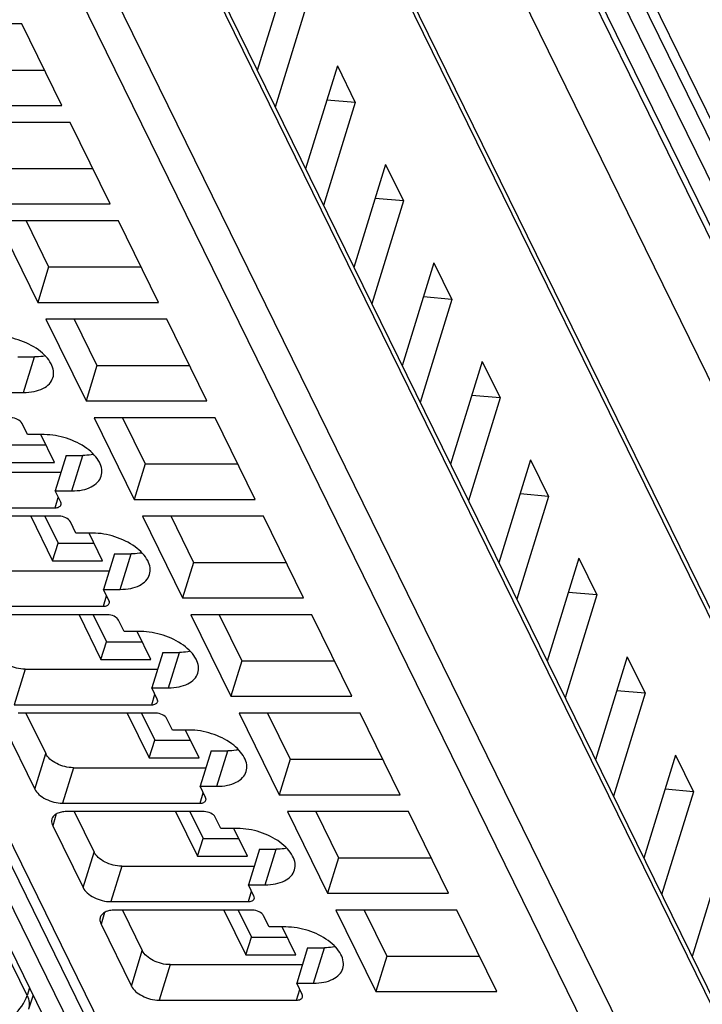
# Model space of a CAD drawing. Header units: millimetres. Extents: x 0 to 841, y 0 to 594.
# Tile 51 of 237: x 332 to 347, y 33 to 55. Entities that reach past the tile are written whole.
import ezdxf

# ---------------------------------------------------------------- set-up
doc = ezdxf.new("R2010")
doc.units = ezdxf.units.MM
doc.header["$LTSCALE"] = 46.255
doc.layers.get('0').update_dxf_attribs({"linetype": 'CONTINUOUS'})

msp = doc.modelspace()

# ---------------------------------------------------------------- linework, layer by layer
at = {"color": 9, "linetype": 'CONTINUOUS'}
for p, q in [((332.14662, 33.68029), (305.37486, 88.23541)), ((355.44946, 33.68029), (328.6777, 88.23541)), ((306.38163, 87.45865), (333.15342, 32.90348)), ((354.28841, 32.90348), (327.51662, 87.45865)), ((329.68447, 87.45865), (356.45626, 32.90348)), ((349.40741, 37.61283), (327.62742, 81.99579)), ((348.23159, 31.51324), (326.14656, 76.5178)), ((325.15068, 73.93864), (347.47975, 28.43679)), ((346.89818, 28.04512), (324.56912, 73.54697)), ((314.37288, 72.5524), (335.72581, 29.0397)), ((337.67572, 72.5524), (359.02865, 29.0397)), ((332.06804, 47.00423), (332.31011, 47.78756)), ((333.13569, 44.82859), (333.37775, 45.61192)), ((332.76608, 44.45563), (332.83726, 44.68596)), ((334.20333, 42.65296), (334.4454, 43.43629)), ((333.83372, 42.27999), (333.9049, 42.51033)), ((335.27098, 40.47732), (335.51305, 41.26065)), ((332.10393, 40.88769), (331.86187, 40.10436)), ((334.90137, 40.10436), (334.97255, 40.33469)), ((332.31646, 38.23953), (332.55853, 39.02286)), ((336.33863, 38.30169), (336.58069, 39.08502)), ((333.17158, 38.71205), (332.92951, 37.92872)), ((335.96902, 37.92872), (336.0402, 38.15906)), ((332.79306, 37.69044), (332.71302, 37.43144)), ((333.38411, 36.06389), (333.62618, 36.84722)), ((337.40627, 36.12605), (337.64834, 36.90938)), ((334.23923, 36.53642), (333.99716, 35.75309)), ((337.03666, 35.75309), (337.10784, 35.98343)), ((333.8607, 35.5148), (333.78066, 35.2558)), ((334.45176, 33.88826), (334.69382, 34.67159)), ((338.47392, 33.95042), (338.71599, 34.73375)), ((335.30687, 34.36078), (335.06481, 33.57745)), ((332.20165, 33.84966), (332.14662, 33.68029)), ((338.10431, 33.57745), (338.17549, 33.80779))]:
    msp.add_line(p, q, dxfattribs=at)
at = {"color": 7, "linetype": 'CONTINUOUS'}
for p, q in [((305.72597, 87.80143), (332.49775, 33.24627)), ((329.02881, 87.80143), (355.80059, 33.24627)), ((327.61576, 82.21606), (349.39574, 37.8331)), ((326.13513, 76.73367), (348.22016, 31.72911)), ((314.04505, 72.72379), (335.39798, 29.21109)), ((337.34789, 72.72379), (358.70082, 29.21109)), ((337.93577, 56.3938), (337.2328, 54.119)), ((338.33232, 55.58571), (337.62935, 53.3109)), ((332.03256, 55.14732), (329.36148, 55.14732)), ((332.91718, 53.34465), (332.03256, 55.14732)), ((339.00341, 54.21817), (338.30044, 51.94336)), ((339.00341, 54.21817), (339.39997, 53.41007)), ((330.48817, 54.12798), (332.53278, 54.12798)), ((330.2461, 53.34465), (332.91718, 53.34465)), ((339.39997, 53.41007), (338.697, 51.13527)), ((339.39997, 53.41007), (338.77081, 53.46547)), ((333.1002, 52.97168), (330.42912, 52.97168)), ((333.98482, 51.16902), (333.1002, 52.97168)), ((340.07106, 52.04253), (339.36809, 49.76773)), ((340.07106, 52.04253), (340.46761, 51.23444)), ((331.55581, 51.95234), (333.60042, 51.95234)), ((331.31375, 51.16902), (333.98482, 51.16902)), ((340.46761, 51.23444), (339.76465, 48.95963)), ((340.46761, 51.23444), (339.83846, 51.28984)), ((334.16785, 50.79605), (331.49677, 50.79605)), ((331.49677, 50.79605), (332.38139, 48.99338)), ((332.12324, 50.79605), (332.62346, 49.77671)), ((335.05247, 48.99338), (334.16785, 50.79605)), ((341.13871, 49.8669), (340.43574, 47.59209)), ((341.13871, 49.8669), (341.53526, 49.05881)), ((332.62346, 49.77671), (332.38139, 48.99338)), ((332.62346, 49.77671), (334.66807, 49.77671)), ((332.38139, 48.99338), (335.05247, 48.99338)), ((341.53526, 49.05881), (340.83229, 46.784)), ((341.53526, 49.05881), (340.90611, 49.1142)), ((335.23549, 48.62041), (332.56442, 48.62041)), ((332.56442, 48.62041), (333.44904, 46.81775)), ((333.19089, 48.62041), (333.69111, 47.60107)), ((336.12012, 46.81775), (335.23549, 48.62041)), ((331.94168, 47.78756), (332.31011, 47.78756)), ((342.20635, 47.69126), (341.50338, 45.41646)), ((342.20635, 47.69126), (342.60291, 46.88317)), ((333.69111, 47.60107), (333.44904, 46.81775)), ((333.69111, 47.60107), (335.73572, 47.60107)), ((331.69962, 47.00423), (332.06804, 47.00423)), ((333.44904, 46.81775), (336.12012, 46.81775)), ((342.60291, 46.88317), (341.89994, 44.60836)), ((342.60291, 46.88317), (341.97375, 46.93857)), ((336.30314, 46.44478), (333.63206, 46.44478)), ((333.63206, 46.44478), (334.51669, 44.64211)), ((334.25853, 46.44478), (334.75875, 45.42544)), ((337.18776, 44.64211), (336.30314, 46.44478)), ((332.15718, 46.07181), (332.03516, 46.32046)), ((332.5256, 46.07181), (332.15718, 46.07181)), ((332.74969, 45.45652), (332.44774, 46.07181)), ((331.76545, 45.84818), (332.55749, 45.84818)), ((333.00933, 45.61192), (332.76726, 44.82859)), ((333.00933, 45.61192), (333.37775, 45.61192)), ((343.274, 45.51563), (342.57103, 43.24082)), ((343.274, 45.51563), (343.67055, 44.70754)), ((331.64441, 45.45652), (332.74969, 45.45652)), ((334.75875, 45.42544), (334.51669, 44.64211)), ((334.75875, 45.42544), (336.80336, 45.42544)), ((329.96864, 45.23895), (332.89407, 45.23895)), ((332.88928, 44.57995), (332.76726, 44.82859)), ((332.76726, 44.82859), (333.13569, 44.82859)), ((334.51669, 44.64211), (337.18776, 44.64211)), ((343.67055, 44.70754), (342.96758, 42.43273)), ((343.67055, 44.70754), (343.0414, 44.76293)), ((329.72658, 44.45563), (332.76608, 44.45563)), ((332.85759, 44.26915), (329.81809, 44.26915)), ((332.22709, 44.26915), (332.71206, 43.28088)), ((332.54033, 44.26915), (332.83309, 43.67255)), ((337.37079, 44.26915), (334.69971, 44.26915)), ((334.69971, 44.26915), (335.58433, 42.46648)), ((335.3232, 44.27521), (335.8264, 43.2498)), ((338.25541, 42.46648), (337.37079, 44.26915)), ((333.22483, 43.89618), (333.10281, 44.14482)), ((333.59325, 43.89618), (333.22483, 43.89618)), ((333.81733, 43.28088), (333.51539, 43.89618)), ((332.71206, 43.28088), (332.83309, 43.67255)), ((332.83309, 43.67255), (333.62513, 43.67255)), ((334.07698, 43.43629), (333.83491, 42.65296)), ((334.07698, 43.43629), (334.4454, 43.43629)), ((344.34164, 43.33999), (343.63868, 41.06519)), ((344.34164, 43.33999), (344.7382, 42.5319)), ((332.71206, 43.28088), (333.81733, 43.28088)), ((335.8264, 43.2498), (335.58433, 42.46648)), ((335.8264, 43.2498), (337.87101, 43.2498)), ((331.03629, 43.06332), (333.96172, 43.06332)), ((333.95693, 42.40432), (333.83491, 42.65296)), ((333.83491, 42.65296), (334.20333, 42.65296)), ((335.58433, 42.46648), (338.25541, 42.46648)), ((344.7382, 42.5319), (344.03523, 40.25709)), ((344.7382, 42.5319), (344.10904, 42.5873)), ((330.79422, 42.27999), (333.83372, 42.27999)), ((333.92524, 42.09351), (330.88573, 42.09351)), ((333.29474, 42.09351), (333.77971, 41.10525)), ((333.60797, 42.09351), (333.90074, 41.49691)), ((338.43843, 42.09351), (335.76736, 42.09351)), ((335.76736, 42.09351), (336.65198, 40.29084)), ((336.39382, 42.09351), (336.89405, 41.07417)), ((339.32306, 40.29084), (338.43843, 42.09351)), ((334.29247, 41.72054), (334.17046, 41.96919)), ((334.6609, 41.72054), (334.29247, 41.72054)), ((334.88498, 41.10525), (334.58304, 41.72054)), ((333.77971, 41.10525), (333.90074, 41.49691)), ((333.90074, 41.49691), (334.69278, 41.49691)), ((335.14462, 41.26065), (334.90256, 40.47732)), ((335.14462, 41.26065), (335.51305, 41.26065)), ((345.40929, 41.16436), (344.70632, 38.88955)), ((345.40929, 41.16436), (345.80585, 40.35627)), ((333.77971, 41.10525), (334.88498, 41.10525)), ((336.89405, 41.07417), (336.65198, 40.29084)), ((336.89405, 41.07417), (338.93865, 41.07417)), ((332.10393, 40.88769), (335.02937, 40.88769)), ((335.02457, 40.22868), (334.90256, 40.47732)), ((334.90256, 40.47732), (335.27098, 40.47732)), ((336.65198, 40.29084), (339.32306, 40.29084)), ((345.80585, 40.35627), (345.10288, 38.08146)), ((345.80585, 40.35627), (345.17669, 40.41166)), ((331.86187, 40.10436), (334.90137, 40.10436)), ((334.99288, 39.91788), (331.95338, 39.91788)), ((332.11932, 39.91788), (332.55853, 39.02286)), ((334.36239, 39.91788), (334.84735, 38.92961)), ((334.67562, 39.91788), (334.96839, 39.32128)), ((339.50608, 39.91788), (336.835, 39.91788)), ((336.835, 39.91788), (337.71963, 38.11521)), ((337.46147, 39.91788), (337.96169, 38.89853)), ((340.3907, 38.11521), (339.50608, 39.91788)), ((331.64537, 39.60707), (332.31646, 38.23953)), ((335.36012, 39.54491), (335.2381, 39.79355)), ((335.72854, 39.54491), (335.36012, 39.54491)), ((335.95263, 38.92961), (335.65068, 39.54491)), ((334.84735, 38.92961), (334.96839, 39.32128)), ((334.96839, 39.32128), (335.76043, 39.32128)), ((336.21227, 39.08502), (335.9702, 38.30169)), ((336.21227, 39.08502), (336.58069, 39.08502)), ((346.47694, 38.98872), (345.77397, 36.71392)), ((346.47694, 38.98872), (346.87349, 38.18063)), ((334.84735, 38.92961), (335.95263, 38.92961)), ((337.96169, 38.89853), (337.71963, 38.11521)), ((337.96169, 38.89853), (340.0063, 38.89853)), ((333.17158, 38.71205), (336.09701, 38.71205)), ((336.09222, 38.05305), (335.9702, 38.30169)), ((335.9702, 38.30169), (336.33863, 38.30169)), ((337.71963, 38.11521), (340.3907, 38.11521)), ((346.87349, 38.18063), (346.17052, 35.90583)), ((346.87349, 38.18063), (346.24434, 38.23603)), ((332.92951, 37.92872), (335.96902, 37.92872)), ((336.06053, 37.74224), (333.02103, 37.74224)), ((333.18696, 37.74224), (333.62618, 36.84722)), ((335.43003, 37.74224), (335.915, 36.75398)), ((335.74327, 37.74224), (336.03603, 37.14564)), ((340.57373, 37.74224), (337.90265, 37.74224)), ((337.90265, 37.74224), (338.78727, 35.93957)), ((338.52912, 37.74224), (339.02934, 36.7229)), ((341.45835, 35.93957), (340.57373, 37.74224)), ((332.71302, 37.43144), (333.38411, 36.06389)), ((336.42777, 37.36927), (336.30575, 37.61792)), ((336.79619, 37.36927), (336.42777, 37.36927)), ((337.02027, 36.75398), (336.71833, 37.36927)), ((335.915, 36.75398), (336.03603, 37.14564)), ((336.03603, 37.14564), (336.82807, 37.14564)), ((337.27992, 36.90938), (337.03785, 36.12605)), ((337.27992, 36.90938), (337.64834, 36.90938)), ((347.54458, 36.81309), (346.84162, 34.53828)), ((335.915, 36.75398), (337.02027, 36.75398)), ((339.02934, 36.7229), (338.78727, 35.93957)), ((339.02934, 36.7229), (341.07395, 36.7229)), ((334.23923, 36.53642), (337.16466, 36.53642)), ((337.15987, 35.87741), (337.03785, 36.12605)), ((337.03785, 36.12605), (337.40627, 36.12605)), ((338.78727, 35.93957), (341.45835, 35.93957)), ((333.99716, 35.75309), (337.03666, 35.75309)), ((337.12818, 35.56661), (334.08867, 35.56661)), ((334.25461, 35.56661), (334.69382, 34.67159)), ((336.49768, 35.56661), (336.98265, 34.57834)), ((336.81091, 35.56661), (337.10368, 34.97001)), ((341.64137, 35.56661), (338.9703, 35.56661)), ((338.9703, 35.56661), (339.85492, 33.76394)), ((339.59676, 35.56661), (340.09698, 34.54726)), ((342.526, 33.76394), (341.64137, 35.56661)), ((333.78066, 35.2558), (334.45176, 33.88826)), ((337.49541, 35.19364), (337.3734, 35.44228)), ((337.86384, 35.19364), (337.49541, 35.19364)), ((338.08792, 34.57834), (337.78598, 35.19364)), ((336.98265, 34.57834), (337.10368, 34.97001)), ((337.10368, 34.97001), (337.89572, 34.97001)), ((338.34756, 34.73375), (338.1055, 33.95042)), ((338.34756, 34.73375), (338.71599, 34.73375)), ((336.98265, 34.57834), (338.08792, 34.57834)), ((340.09698, 34.54726), (339.85492, 33.76394)), ((340.09698, 34.54726), (342.14159, 34.54726)), ((335.30687, 34.36078), (338.23231, 34.36078)), ((338.1055, 33.95042), (338.47392, 33.95042)), ((338.22751, 33.70178), (338.1055, 33.95042)), ((339.85492, 33.76394), (342.526, 33.76394)), ((332.28008, 33.68983), (332.17868, 33.37778)), ((335.06481, 33.57745), (338.10431, 33.57745))]:
    msp.add_line(p, q, dxfattribs=at)
for points, knots in [([(332.71839, 47.3306), (332.73314, 47.37834), (332.73997, 47.488), (332.6808, 47.65164), (332.56337, 47.80948), (332.33124, 48.00955), (331.95851, 48.18871), (331.62505, 48.24745), (331.45796, 48.24745)], [0, 0, 0, 0, 0.08651326, 0.18324425, 0.2955517, 0.42361951, 0.71069026, 1, 1, 1, 1]), ([(332.55076, 47.81135), (332.53185, 47.80735), (332.45242, 47.79301), (332.37148, 47.78756), (332.31011, 47.78756)], [0, 0, 0, 0, 0.23947121, 1, 1, 1, 1]), ([(332.06804, 47.00423), (332.14631, 47.00423), (332.29376, 47.01667), (332.49188, 47.07891), (332.64287, 47.18238), (332.70302, 47.28081), (332.71839, 47.3306)], [0, 0, 0, 0, 0.30376172, 0.57000494, 0.79777765, 1, 1, 1, 1]), ([(332.03516, 46.32046), (332.01593, 46.35965), (331.93449, 46.4211), (331.84079, 46.44478), (331.78994, 46.44478)], [0, 0, 0, 0, 0.46198205, 1, 1, 1, 1]), ([(333.78604, 45.15497), (333.80078, 45.20271), (333.80761, 45.31236), (333.74844, 45.476), (333.63102, 45.63385), (333.39889, 45.83391), (333.02616, 46.01308), (332.6927, 46.07181), (332.5256, 46.07181)], [0, 0, 0, 0, 0.08651326, 0.18324425, 0.2955517, 0.42361951, 0.71069026, 1, 1, 1, 1]), ([(333.6184, 45.63572), (333.5995, 45.63171), (333.52006, 45.61737), (333.43912, 45.61192), (333.37775, 45.61192)], [0, 0, 0, 0, 0.23947121, 1, 1, 1, 1]), ([(333.13569, 44.82859), (333.21396, 44.82859), (333.3614, 44.84104), (333.55952, 44.90328), (333.71051, 45.00675), (333.77066, 45.10518), (333.78604, 45.15497)], [0, 0, 0, 0, 0.30376172, 0.57000494, 0.79777765, 1, 1, 1, 1]), ([(332.76608, 44.45563), (332.79527, 44.45563), (332.84742, 44.46159), (332.88973, 44.50018), (332.89615, 44.5209)], [0, 0, 0, 0, 0.57363204, 1, 1, 1, 1]), ([(332.89615, 44.5209), (332.89755, 44.52543), (332.90141, 44.54532), (332.89605, 44.56616), (332.88928, 44.57995)], [0, 0, 0, 0, 0.23585703, 1, 1, 1, 1]), ([(333.10281, 44.14482), (333.08358, 44.18402), (333.00214, 44.24546), (332.90843, 44.26915), (332.85759, 44.26915)], [0, 0, 0, 0, 0.46198205, 1, 1, 1, 1]), ([(334.85369, 42.97933), (334.86843, 43.02707), (334.87526, 43.13673), (334.81609, 43.30037), (334.69867, 43.45821), (334.46654, 43.65828), (334.0938, 43.83744), (333.76034, 43.89618), (333.59325, 43.89618)], [0, 0, 0, 0, 0.08651326, 0.18324425, 0.2955517, 0.42361951, 0.71069026, 1, 1, 1, 1]), ([(334.68605, 43.46008), (334.66715, 43.45608), (334.58771, 43.44174), (334.50677, 43.43629), (334.4454, 43.43629)], [0, 0, 0, 0, 0.23947121, 1, 1, 1, 1]), ([(334.20333, 42.65296), (334.28161, 42.65296), (334.42905, 42.6654), (334.62717, 42.72764), (334.77816, 42.83111), (334.83831, 42.92954), (334.85369, 42.97933)], [0, 0, 0, 0, 0.30376172, 0.57000494, 0.79777765, 1, 1, 1, 1]), ([(333.83372, 42.27999), (333.86291, 42.27999), (333.91507, 42.28595), (333.95738, 42.32454), (333.9638, 42.34527)], [0, 0, 0, 0, 0.57363204, 1, 1, 1, 1]), ([(333.9638, 42.34527), (333.9652, 42.3498), (333.96906, 42.36969), (333.96369, 42.39052), (333.95693, 42.40432)], [0, 0, 0, 0, 0.23585703, 1, 1, 1, 1]), ([(334.17046, 41.96919), (334.15122, 42.00838), (334.06979, 42.06983), (333.97608, 42.09351), (333.92524, 42.09351)], [0, 0, 0, 0, 0.46198205, 1, 1, 1, 1]), ([(335.92133, 40.8037), (335.93608, 40.85144), (335.94291, 40.96109), (335.88373, 41.12473), (335.76631, 41.28258), (335.53418, 41.48264), (335.16145, 41.66181), (334.82799, 41.72054), (334.6609, 41.72054)], [0, 0, 0, 0, 0.08651326, 0.18324425, 0.2955517, 0.42361951, 0.71069026, 1, 1, 1, 1]), ([(332.10393, 40.88769), (331.97682, 40.88769), (331.78677, 40.93654), (331.58669, 41.0665), (331.5131, 41.15322), (331.49088, 41.19849)], [0, 0, 0, 0, 0.53501664, 0.78777233, 1, 1, 1, 1]), ([(335.7537, 41.28445), (335.73479, 41.28044), (335.65536, 41.26611), (335.57442, 41.26065), (335.51305, 41.26065)], [0, 0, 0, 0, 0.23947121, 1, 1, 1, 1]), ([(335.27098, 40.47732), (335.34925, 40.47732), (335.4967, 40.48977), (335.69482, 40.55201), (335.84581, 40.65548), (335.90596, 40.75391), (335.92133, 40.8037)], [0, 0, 0, 0, 0.30376172, 0.57000494, 0.79777765, 1, 1, 1, 1]), ([(334.90137, 40.10436), (334.93056, 40.10436), (334.98272, 40.11032), (335.02502, 40.14891), (335.03144, 40.16963)], [0, 0, 0, 0, 0.57363204, 1, 1, 1, 1]), ([(335.03144, 40.16963), (335.03285, 40.17416), (335.0367, 40.19405), (335.03134, 40.21489), (335.02457, 40.22868)], [0, 0, 0, 0, 0.23585703, 1, 1, 1, 1]), ([(335.2381, 39.79355), (335.21887, 39.83275), (335.13743, 39.89419), (335.04373, 39.91788), (334.99288, 39.91788)], [0, 0, 0, 0, 0.46198205, 1, 1, 1, 1]), ([(336.98898, 38.62806), (337.00372, 38.6758), (337.01055, 38.78546), (336.95138, 38.9491), (336.83396, 39.10694), (336.60183, 39.30701), (336.2291, 39.48618), (335.89563, 39.54491), (335.72854, 39.54491)], [0, 0, 0, 0, 0.08651326, 0.18324425, 0.2955517, 0.42361951, 0.71069026, 1, 1, 1, 1]), ([(333.17158, 38.71205), (333.04447, 38.71205), (332.85441, 38.7609), (332.65433, 38.89086), (332.58074, 38.97759), (332.55853, 39.02286)], [0, 0, 0, 0, 0.53501664, 0.78777233, 1, 1, 1, 1]), ([(336.82134, 39.10881), (336.80244, 39.10481), (336.723, 39.09047), (336.64206, 39.08502), (336.58069, 39.08502)], [0, 0, 0, 0, 0.23947121, 1, 1, 1, 1]), ([(336.33863, 38.30169), (336.4169, 38.30169), (336.56434, 38.31413), (336.76246, 38.37637), (336.91345, 38.47984), (336.9736, 38.57827), (336.98898, 38.62806)], [0, 0, 0, 0, 0.30376172, 0.57000494, 0.79777765, 1, 1, 1, 1]), ([(332.31646, 38.23953), (332.33868, 38.19426), (332.41227, 38.10754), (332.61235, 37.97758), (332.8024, 37.92872), (332.92951, 37.92872)], [0, 0, 0, 0, 0.21222789, 0.46498369, 1, 1, 1, 1]), ([(335.96902, 37.92872), (335.99821, 37.92872), (336.05036, 37.93468), (336.09267, 37.97327), (336.09909, 37.994)], [0, 0, 0, 0, 0.57363204, 1, 1, 1, 1]), ([(336.09909, 37.994), (336.10049, 37.99853), (336.10435, 38.01842), (336.09899, 38.03925), (336.09222, 38.05305)], [0, 0, 0, 0, 0.23585703, 1, 1, 1, 1]), ([(333.02103, 37.74224), (332.98189, 37.74224), (332.90817, 37.73602), (332.8091, 37.7049), (332.73363, 37.65315), (332.70353, 37.60395), (332.69584, 37.57906)], [0, 0, 0, 0, 0.30375974, 0.56999726, 0.79778841, 1, 1, 1, 1]), ([(336.30575, 37.61792), (336.28652, 37.65711), (336.20508, 37.71856), (336.11137, 37.74224), (336.06053, 37.74224)], [0, 0, 0, 0, 0.46198205, 1, 1, 1, 1]), ([(332.69584, 37.57906), (332.69234, 37.56774), (332.68264, 37.51802), (332.69609, 37.46593), (332.71302, 37.43144)], [0, 0, 0, 0, 0.23564532, 1, 1, 1, 1]), ([(338.05662, 36.45243), (338.07137, 36.50017), (338.0782, 36.60982), (338.01903, 36.77346), (337.90161, 36.93131), (337.66948, 37.13137), (337.29674, 37.31054), (336.96328, 37.36927), (336.79619, 37.36927)], [0, 0, 0, 0, 0.08651326, 0.18324425, 0.2955517, 0.42361951, 0.71069026, 1, 1, 1, 1]), ([(334.23923, 36.53642), (334.11212, 36.53642), (333.92206, 36.58527), (333.72198, 36.71523), (333.64839, 36.80196), (333.62618, 36.84722)], [0, 0, 0, 0, 0.53501664, 0.78777233, 1, 1, 1, 1]), ([(337.88899, 36.93318), (337.87009, 36.92917), (337.79065, 36.91484), (337.70971, 36.90938), (337.64834, 36.90938)], [0, 0, 0, 0, 0.23947121, 1, 1, 1, 1]), ([(337.40627, 36.12605), (337.48455, 36.12605), (337.63199, 36.1385), (337.83011, 36.20074), (337.9811, 36.30421), (338.04125, 36.40264), (338.05662, 36.45243)], [0, 0, 0, 0, 0.30376172, 0.57000494, 0.79777765, 1, 1, 1, 1]), ([(333.38411, 36.06389), (333.40632, 36.01863), (333.47991, 35.9319), (333.67999, 35.80194), (333.87005, 35.75309), (333.99716, 35.75309)], [0, 0, 0, 0, 0.21222789, 0.46498369, 1, 1, 1, 1]), ([(337.03666, 35.75309), (337.06585, 35.75309), (337.11801, 35.75905), (337.16032, 35.79764), (337.16674, 35.81836)], [0, 0, 0, 0, 0.57363204, 1, 1, 1, 1]), ([(337.16674, 35.81836), (337.16814, 35.82289), (337.172, 35.84278), (337.16663, 35.86362), (337.15987, 35.87741)], [0, 0, 0, 0, 0.23585703, 1, 1, 1, 1]), ([(334.08867, 35.56661), (334.04954, 35.56661), (333.97582, 35.56038), (333.87675, 35.52927), (333.80127, 35.47752), (333.77118, 35.42831), (333.76349, 35.40342)], [0, 0, 0, 0, 0.30375974, 0.56999726, 0.79778841, 1, 1, 1, 1]), ([(337.3734, 35.44228), (337.35416, 35.48148), (337.27273, 35.54292), (337.17902, 35.56661), (337.12818, 35.56661)], [0, 0, 0, 0, 0.46198205, 1, 1, 1, 1]), ([(333.76349, 35.40342), (333.75999, 35.39211), (333.75029, 35.34239), (333.76374, 35.29029), (333.78066, 35.2558)], [0, 0, 0, 0, 0.23564532, 1, 1, 1, 1]), ([(339.12427, 34.27679), (339.13902, 34.32453), (339.14585, 34.43419), (339.08667, 34.59783), (338.96925, 34.75567), (338.73712, 34.95574), (338.36439, 35.13491), (338.03093, 35.19364), (337.86384, 35.19364)], [0, 0, 0, 0, 0.08651326, 0.18324425, 0.2955517, 0.42361951, 0.71069026, 1, 1, 1, 1]), ([(335.30687, 34.36078), (335.17976, 34.36078), (334.9897, 34.40963), (334.78962, 34.53959), (334.71604, 34.62632), (334.69382, 34.67159)], [0, 0, 0, 0, 0.53501664, 0.78777233, 1, 1, 1, 1]), ([(338.95664, 34.75754), (338.93773, 34.75354), (338.85829, 34.7392), (338.77736, 34.73375), (338.71599, 34.73375)], [0, 0, 0, 0, 0.23947121, 1, 1, 1, 1]), ([(338.47392, 33.95042), (338.55219, 33.95042), (338.69964, 33.96286), (338.89776, 34.0251), (339.04875, 34.12857), (339.1089, 34.227), (339.12427, 34.27679)], [0, 0, 0, 0, 0.30376172, 0.57000494, 0.79777765, 1, 1, 1, 1]), ([(334.45176, 33.88826), (334.47397, 33.84299), (334.54756, 33.75627), (334.74764, 33.62631), (334.9377, 33.57745), (335.06481, 33.57745)], [0, 0, 0, 0, 0.21222789, 0.46498369, 1, 1, 1, 1]), ([(338.10431, 33.57745), (338.1335, 33.57745), (338.18566, 33.58341), (338.22796, 33.622), (338.23438, 33.64273)], [0, 0, 0, 0, 0.57363204, 1, 1, 1, 1]), ([(338.23438, 33.64273), (338.23578, 33.64726), (338.23964, 33.66715), (338.23428, 33.68798), (338.22751, 33.70178)], [0, 0, 0, 0, 0.23585703, 1, 1, 1, 1])]:
    msp.add_open_spline(points, degree=3, knots=knots, dxfattribs=at)
at = {"color": 9, "linetype": 'CONTINUOUS'}
for points, knots in [([(331.70416, 33.1305), (331.75718, 33.16596), (331.94467, 33.31108), (332.09385, 33.51471), (332.14664, 33.68026)], [0, 0, 0, 0, 0.26851622, 1, 1, 1, 1]), ([(332.14654, 33.67999), (332.17013, 33.63104), (332.20285, 33.53076), (332.19381, 33.42427), (332.17869, 33.37778)], [0, 0, 0, 0, 0.52638148, 1, 1, 1, 1])]:
    msp.add_open_spline(points, degree=3, knots=knots, dxfattribs=at)

doc.saveas('drawing.dxf')
